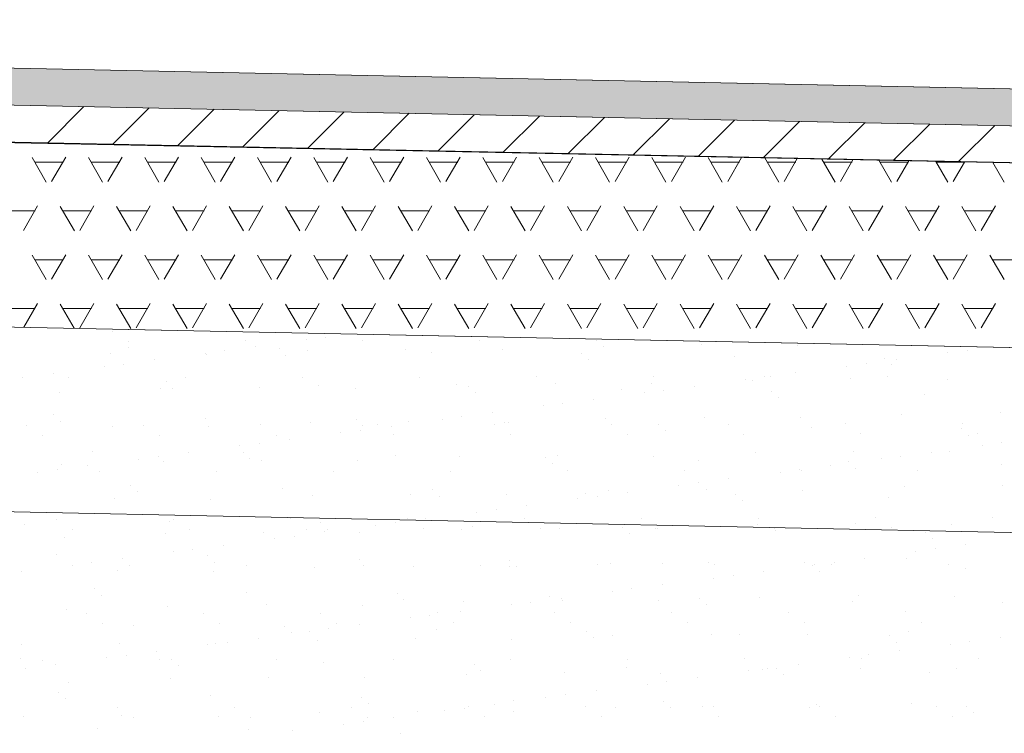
# Model space of a CAD drawing. Header units: metres. Extents: x 561538 to 562530, y 6580867 to 6581188.
# Tile 71 of 78: x 562510.513 to 562511.844, y 6580883.505 to 6580884.47. Entities that reach past the tile are written whole.
import ezdxf

# ---------------------------------------------------------------- set-up
doc = ezdxf.new("R2010")
doc.units = ezdxf.units.M
doc.layers.add('KLM_hatch-soidutee-asfalt-tyyp2', color=253, linetype='Continuous', lineweight=9)
doc.layers.add('KLM_lõige', color=7, linetype='Continuous', lineweight=9)

msp = doc.modelspace()

# ---------------------------------------------------------------- hatches: boundary and pattern name
at = {"layer": 'KLM_hatch-soidutee-asfalt-tyyp2'}
msp.add_hatch(color=253, dxfattribs=at).paths.add_polyline_path([(562507.3211, 6580884.4705), (562507.3211, 6580884.4205), (562513.4211, 6580884.2948), (562513.4211, 6580884.3448)])

# ---------------------------------------------------------------- linework, layer by layer
at = {"layer": 'KLM_hatch-soidutee-asfalt-tyyp2', "color": 253}
for p, q in [((562513.4211, 6580884.3448), (562507.3211, 6580884.4705)), ((562507.3211, 6580884.4205), (562513.4211, 6580884.2948)), ((562513.4201, 6580884.2948), (562507.3211, 6580884.4205)), ((562507.3211, 6580884.3705), (562513.4191, 6580884.2448)), ((562510.5506, 6580884.3039), (562510.5996, 6580884.3529)), ((562510.6386, 6580884.3021), (562510.6876, 6580884.3511)), ((562510.7265, 6580884.3003), (562510.7755, 6580884.3493)), ((562510.8145, 6580884.2985), (562510.8635, 6580884.3475)), ((562510.9025, 6580884.2967), (562510.9515, 6580884.3457)), ((562510.9905, 6580884.2948), (562511.0395, 6580884.3439)), ((562511.0785, 6580884.293), (562511.1275, 6580884.342)), ((562511.1665, 6580884.2912), (562511.2155, 6580884.3402)), ((562511.2545, 6580884.2894), (562511.3035, 6580884.3384)), ((562511.3425, 6580884.2876), (562511.3915, 6580884.3366)), ((562511.4305, 6580884.2858), (562511.4795, 6580884.3348)), ((562511.5184, 6580884.284), (562511.5674, 6580884.333)), ((562511.6064, 6580884.2822), (562511.6554, 6580884.3312)), ((562511.6944, 6580884.2803), (562511.7434, 6580884.3293)), ((562511.7824, 6580884.2785), (562511.8314, 6580884.3275))]:
    msp.add_line(p, q, dxfattribs=at)
at = {"layer": 'KLM_lõige'}
for p, q in [((562507.3211, 6580884.4705), (562513.4211, 6580884.3448)), ((562507.3201, 6580884.4205), (562513.4201, 6580884.2948)), ((562507.319, 6580884.3705), (562513.4191, 6580884.2448)), ((562507.5065, 6580884.1166), (562513.4139, 6580883.9949)), ((562513.4212, 6580883.9947), (562507.5065, 6580884.1166)), ((562510.6388, 6580884.0493), (562510.6388, 6580884.0493)), ((562510.9267, 6580884.0409), (562510.9267, 6580884.0409)), ((562510.6601, 6580884.0269), (562510.6601, 6580884.0269)), ((562510.6602, 6580884.0357), (562510.6602, 6580884.0357)), ((562510.8184, 6580884.036), (562510.8184, 6580884.036)), ((562510.8313, 6580884.0283), (562510.8313, 6580884.0283)), ((562510.9003, 6580884.0374), (562510.9003, 6580884.0374)), ((562510.9766, 6580884.0362), (562510.9766, 6580884.0362)), ((562511.1348, 6580884.0365), (562511.1348, 6580884.0365)), ((562511.293, 6580884.0368), (562511.293, 6580884.0368)), ((562511.3022, 6580884.029), (562511.3022, 6580884.029)), ((562511.4352, 6580884.0307), (562511.4352, 6580884.0307)), ((562511.5651, 6580884.03), (562511.5651, 6580884.03)), ((562510.6349, 6580884.0186), (562510.6349, 6580884.0186)), ((562510.7635, 6580884.0194), (562510.7635, 6580884.0194)), ((562510.7649, 6580884.018), (562510.7649, 6580884.018)), ((562510.79, 6580884.0229), (562510.79, 6580884.0229)), ((562510.8634, 6580884.0252), (562510.8634, 6580884.0252)), ((562510.8727, 6580884.0166), (562510.8727, 6580884.0166)), ((562510.9021, 6580884.023), (562510.9021, 6580884.023)), ((562511.0351, 6580884.0246), (562511.0351, 6580884.0246)), ((562511.0696, 6580884.0207), (562511.0696, 6580884.0207)), ((562511.165, 6580884.024), (562511.165, 6580884.024)), ((562511.2729, 6580884.019), (562511.2729, 6580884.019)), ((562511.4792, 6580884.0145), (562511.4792, 6580884.0145)), ((562511.6824, 6580884.0127), (562511.6824, 6580884.0127)), ((562511.7676, 6580884.02), (562511.7676, 6580884.02)), ((562511.794, 6580884.0235), (562511.794, 6580884.0235)), ((562510.6268, 6580884.0014), (562510.6268, 6580884.0014)), ((562510.6532, 6580884.0048), (562510.6532, 6580884.0048)), ((562510.6945, 6580884.0103), (562510.6945, 6580884.0103)), ((562511.2823, 6580884.0104), (562511.2823, 6580884.0104)), ((562511.6308, 6580884.002), (562511.6308, 6580884.002)), ((562511.6573, 6580884.0055), (562511.6573, 6580884.0055)), ((562511.6918, 6580884.0041), (562511.6918, 6580884.0041)), ((562511.6986, 6580884.0109), (562511.6986, 6580884.0109)), ((562510.5165, 6580883.9868), (562510.5165, 6580883.9868)), ((562510.5578, 6580883.9923), (562510.5578, 6580883.9923)), ((562510.5791, 6580883.9863), (562510.5791, 6580883.9863)), ((562510.7373, 6580883.9865), (562510.7373, 6580883.9865)), ((562510.8955, 6580883.9868), (562510.8955, 6580883.9868)), ((562511.0537, 6580883.9871), (562511.0537, 6580883.9871)), ((562511.2119, 6580883.9874), (562511.2119, 6580883.9874)), ((562511.3701, 6580883.9877), (562511.3701, 6580883.9877)), ((562511.5205, 6580883.9875), (562511.5205, 6580883.9875)), ((562511.5283, 6580883.988), (562511.5283, 6580883.988)), ((562511.5618, 6580883.9929), (562511.5618, 6580883.9929)), ((562511.6865, 6580883.9883), (562511.6865, 6580883.9883)), ((562510.7106, 6580883.9806), (562510.7106, 6580883.9806)), ((562510.8366, 6580883.9727), (562510.8366, 6580883.9727)), ((562510.9169, 6580883.9761), (562510.9169, 6580883.9761)), ((562511.1037, 6580883.977), (562511.1037, 6580883.977)), ((562511.1202, 6580883.9744), (562511.1202, 6580883.9744)), ((562511.2367, 6580883.9787), (562511.2367, 6580883.9787)), ((562511.3667, 6580883.9781), (562511.3667, 6580883.9781)), ((562511.4251, 6580883.9749), (562511.4251, 6580883.9749)), ((562511.4941, 6580883.984), (562511.4941, 6580883.984)), ((562511.5039, 6580883.983), (562511.5039, 6580883.983)), ((562511.6368, 6580883.9847), (562511.6368, 6580883.9847)), ((562511.7668, 6580883.9841), (562511.7668, 6580883.9841)), ((562510.5664, 6580883.9661), (562510.5664, 6580883.9661)), ((562510.7036, 6580883.971), (562510.7036, 6580883.971)), ((562510.72, 6580883.972), (562510.72, 6580883.972)), ((562510.9665, 6580883.9721), (562510.9665, 6580883.9721)), ((562511.1296, 6580883.9658), (562511.1296, 6580883.9658)), ((562511.3265, 6580883.9699), (562511.3265, 6580883.9699)), ((562511.3574, 6580883.966), (562511.3574, 6580883.966)), ((562511.3838, 6580883.9695), (562511.3838, 6580883.9695)), ((562511.5297, 6580883.9681), (562511.5297, 6580883.9681)), ((562511.5391, 6580883.9596), (562511.5391, 6580883.9596)), ((562511.736, 6580883.9636), (562511.736, 6580883.9636)), ((562511.2206, 6580883.948), (562511.2206, 6580883.948)), ((562511.247, 6580883.9515), (562511.247, 6580883.9515)), ((562511.2883, 6580883.9569), (562511.2883, 6580883.9569)), ((562510.5579, 6580883.936), (562510.5579, 6580883.936)), ((562511.1103, 6580883.9335), (562511.1103, 6580883.9335)), ((562511.1516, 6580883.9389), (562511.1516, 6580883.9389)), ((562511.4384, 6580883.9328), (562511.4384, 6580883.9328)), ((562511.7055, 6580883.9371), (562511.7055, 6580883.9371)), ((562511.8385, 6580883.9388), (562511.8385, 6580883.9388)), ((562510.5216, 6580883.9218), (562510.5216, 6580883.9218)), ((562510.5673, 6580883.9274), (562510.5673, 6580883.9274)), ((562510.6381, 6580883.9207), (562510.6381, 6580883.9207)), ((562510.6798, 6580883.9221), (562510.6798, 6580883.9221)), ((562510.7642, 6580883.9315), (562510.7642, 6580883.9315)), ((562510.7681, 6580883.9201), (562510.7681, 6580883.9201)), ((562510.838, 6580883.9224), (562510.838, 6580883.9224)), ((562510.9053, 6580883.9251), (562510.9053, 6580883.9251)), ((562510.9675, 6580883.9298), (562510.9675, 6580883.9298)), ((562510.9768, 6580883.9212), (562510.9768, 6580883.9212)), ((562510.9962, 6580883.9227), (562510.9962, 6580883.9227)), ((562511.0149, 6580883.9209), (562511.0149, 6580883.9209)), ((562511.0383, 6580883.9268), (562511.0383, 6580883.9268)), ((562511.0839, 6580883.93), (562511.0839, 6580883.93)), ((562511.1544, 6580883.923), (562511.1544, 6580883.923)), ((562511.1682, 6580883.9261), (562511.1682, 6580883.9261)), ((562511.1738, 6580883.9253), (562511.1738, 6580883.9253)), ((562511.3054, 6580883.9311), (562511.3054, 6580883.9311)), ((562511.3126, 6580883.9233), (562511.3126, 6580883.9233)), ((562511.377, 6580883.9236), (562511.377, 6580883.9236)), ((562511.4708, 6580883.9235), (562511.4708, 6580883.9235)), ((562511.5683, 6580883.9322), (562511.5683, 6580883.9322)), ((562511.5833, 6580883.9191), (562511.5833, 6580883.9191)), ((562511.629, 6580883.9238), (562511.629, 6580883.9238)), ((562511.7872, 6580883.9241), (562511.7872, 6580883.9241)), ((562510.543, 6580883.9082), (562510.543, 6580883.9082)), ((562510.7012, 6580883.9085), (562510.7012, 6580883.9085)), ((562510.8594, 6580883.9087), (562510.8594, 6580883.9087)), ((562510.9471, 6580883.912), (562510.9471, 6580883.912)), ((562510.9736, 6580883.9155), (562510.9736, 6580883.9155)), ((562511.0176, 6580883.909), (562511.0176, 6580883.909)), ((562511.1758, 6580883.9093), (562511.1758, 6580883.9093)), ((562511.334, 6580883.9096), (562511.334, 6580883.9096)), ((562511.3864, 6580883.915), (562511.3864, 6580883.915)), ((562511.4922, 6580883.9099), (562511.4922, 6580883.9099)), ((562511.6504, 6580883.9102), (562511.6504, 6580883.9102)), ((562511.7866, 6580883.9173), (562511.7866, 6580883.9173)), ((562511.7959, 6580883.9087), (562511.7959, 6580883.9087)), ((562511.8086, 6580883.9105), (562511.8086, 6580883.9105)), ((562510.8104, 6580883.894), (562510.8104, 6580883.894)), ((562510.8368, 6580883.8975), (562510.8368, 6580883.8975)), ((562510.8781, 6580883.9029), (562510.8781, 6580883.9029)), ((562511.8144, 6580883.8947), (562511.8144, 6580883.8947)), ((562511.8409, 6580883.8981), (562511.8409, 6580883.8981)), ((562510.6115, 6580883.8869), (562510.6115, 6580883.8869)), ((562510.7001, 6580883.8795), (562510.7001, 6580883.8795)), ((562510.7414, 6580883.8849), (562510.7414, 6580883.8849)), ((562510.8148, 6580883.8852), (562510.8148, 6580883.8852)), ((562511.021, 6580883.8807), (562511.021, 6580883.8807)), ((562511.1069, 6580883.8791), (562511.1069, 6580883.8791)), ((562511.2399, 6580883.8808), (562511.2399, 6580883.8808)), ((562511.3699, 6580883.8802), (562511.3699, 6580883.8802)), ((562511.5071, 6580883.8852), (562511.5071, 6580883.8852)), ((562511.64, 6580883.8868), (562511.64, 6580883.8868)), ((562511.7041, 6580883.8801), (562511.7041, 6580883.8801)), ((562511.7454, 6580883.8856), (562511.7454, 6580883.8856)), ((562511.77, 6580883.8862), (562511.77, 6580883.8862)), ((562507.4895, 6580883.8669), (562513.4088, 6580883.7449)), ((562510.5696, 6580883.8682), (562510.5696, 6580883.8682)), ((562510.6046, 6580883.8669), (562510.6046, 6580883.8669)), ((562510.6736, 6580883.876), (562510.6736, 6580883.876)), ((562510.7068, 6580883.8731), (562510.7068, 6580883.8731)), ((562510.8241, 6580883.8766), (562510.8241, 6580883.8766)), ((562510.8398, 6580883.8748), (562510.8398, 6580883.8748)), ((562510.9697, 6580883.8742), (562510.9697, 6580883.8742)), ((562511.2243, 6580883.879), (562511.2243, 6580883.879)), ((562511.2337, 6580883.8704), (562511.2337, 6580883.8704)), ((562511.4306, 6580883.8745), (562511.4306, 6580883.8745)), ((562511.6087, 6580883.8676), (562511.6087, 6580883.8676)), ((562511.6339, 6580883.8727), (562511.6339, 6580883.8727)), ((562511.6777, 6580883.8767), (562511.6777, 6580883.8767)), ((562511.8401, 6580883.8682), (562511.8401, 6580883.8682)), ((562510.5369, 6580883.858), (562510.5369, 6580883.858)), ((562510.5633, 6580883.8615), (562510.5633, 6580883.8615)), ((562510.6201, 6580883.859), (562510.6201, 6580883.859)), ((562510.7783, 6580883.8593), (562510.7783, 6580883.8593)), ((562510.9365, 6580883.8596), (562510.9365, 6580883.8596)), ((562511.0947, 6580883.8599), (562511.0947, 6580883.8599)), ((562511.2529, 6580883.8602), (562511.2529, 6580883.8602)), ((562511.4111, 6580883.8605), (562511.4111, 6580883.8605)), ((562511.5409, 6580883.8587), (562511.5409, 6580883.8587)), ((562511.5674, 6580883.8621), (562511.5674, 6580883.8621)), ((562511.5693, 6580883.8608), (562511.5693, 6580883.8608)), ((562511.6432, 6580883.8641), (562511.6432, 6580883.8641)), ((562511.7275, 6580883.8611), (562511.7275, 6580883.8611)), ((562510.6621, 6580883.8406), (562510.6621, 6580883.8406)), ((562511.4042, 6580883.8407), (562511.4042, 6580883.8407)), ((562511.4306, 6580883.8441), (562511.4306, 6580883.8441)), ((562511.4719, 6580883.8496), (562511.4719, 6580883.8496)), ((562511.7087, 6580883.8392), (562511.7087, 6580883.8392)), ((562511.8417, 6580883.8409), (562511.8417, 6580883.8409)), ((562510.6714, 6580883.832), (562510.6714, 6580883.832)), ((562510.8683, 6580883.8361), (562510.8683, 6580883.8361)), ((562510.9085, 6580883.8272), (562510.9085, 6580883.8272)), ((562511.0415, 6580883.8289), (562511.0415, 6580883.8289)), ((562511.0716, 6580883.8344), (562511.0716, 6580883.8344)), ((562511.081, 6580883.8258), (562511.081, 6580883.8258)), ((562511.1714, 6580883.8283), (562511.1714, 6580883.8283)), ((562511.2779, 6580883.8299), (562511.2779, 6580883.8299)), ((562511.2939, 6580883.8261), (562511.2939, 6580883.8261)), ((562511.3086, 6580883.8332), (562511.3086, 6580883.8332)), ((562511.3352, 6580883.8316), (562511.3352, 6580883.8316)), ((562511.4416, 6580883.8349), (562511.4416, 6580883.8349)), ((562511.4811, 6580883.8281), (562511.4811, 6580883.8281)), ((562511.5715, 6580883.8343), (562511.5715, 6580883.8343)), ((562510.6413, 6580883.8229), (562510.6413, 6580883.8229)), ((562510.7713, 6580883.8222), (562510.7713, 6580883.8222)), ((562511.1984, 6580883.8136), (562511.1984, 6580883.8136)), ((562511.2674, 6580883.8227), (562511.2674, 6580883.8227)), ((562511.4905, 6580883.8196), (562511.4905, 6580883.8196)), ((562511.6874, 6580883.8236), (562511.6874, 6580883.8236)), ((562511.1307, 6580883.8046), (562511.1307, 6580883.8046)), ((562511.1571, 6580883.8081), (562511.1571, 6580883.8081)), ((562510.5187, 6580883.7875), (562510.5187, 6580883.7875)), ((562510.5626, 6580883.7946), (562510.5626, 6580883.7946)), ((562510.7156, 6580883.7915), (562510.7156, 6580883.7915)), ((562510.7208, 6580883.7949), (562510.7208, 6580883.7949)), ((562510.879, 6580883.7952), (562510.879, 6580883.7952)), ((562510.9189, 6580883.7898), (562510.9189, 6580883.7898)), ((562510.994, 6580883.7866), (562510.994, 6580883.7866)), ((562511.0204, 6580883.7901), (562511.0204, 6580883.7901)), ((562511.0372, 6580883.7955), (562511.0372, 6580883.7955)), ((562511.0617, 6580883.7956), (562511.0617, 6580883.7956)), ((562511.1954, 6580883.7958), (562511.1954, 6580883.7958)), ((562511.3536, 6580883.796), (562511.3536, 6580883.796)), ((562511.5103, 6580883.7873), (562511.5103, 6580883.7873)), ((562511.5118, 6580883.7963), (562511.5118, 6580883.7963)), ((562511.6432, 6580883.789), (562511.6432, 6580883.789)), ((562511.67, 6580883.7966), (562511.67, 6580883.7966)), ((562511.7732, 6580883.7883), (562511.7732, 6580883.7883)), ((562511.8282, 6580883.7969), (562511.8282, 6580883.7969)), ((562510.584, 6580883.781), (562510.584, 6580883.781)), ((562510.71, 6580883.7752), (562510.71, 6580883.7752)), ((562510.7422, 6580883.7813), (562510.7422, 6580883.7813)), ((562510.843, 6580883.7769), (562510.843, 6580883.7769)), ((562510.9004, 6580883.7815), (562510.9004, 6580883.7815)), ((562510.925, 6580883.7776), (562510.925, 6580883.7776)), ((562510.9283, 6580883.7812), (562510.9283, 6580883.7812)), ((562510.9729, 6580883.7763), (562510.9729, 6580883.7763)), ((562511.0586, 6580883.7818), (562511.0586, 6580883.7818)), ((562511.1101, 6580883.7813), (562511.1101, 6580883.7813)), ((562511.1252, 6580883.7853), (562511.1252, 6580883.7853)), ((562511.2168, 6580883.7821), (562511.2168, 6580883.7821)), ((562511.2431, 6580883.7829), (562511.2431, 6580883.7829)), ((562511.3284, 6580883.7836), (562511.3284, 6580883.7836)), ((562511.3378, 6580883.775), (562511.3378, 6580883.775)), ((562511.3731, 6580883.7823), (562511.3731, 6580883.7823)), ((562511.375, 6580883.7824), (562511.375, 6580883.7824)), ((562511.5332, 6580883.7827), (562511.5332, 6580883.7827)), ((562511.5347, 6580883.7791), (562511.5347, 6580883.7791)), ((562511.6914, 6580883.783), (562511.6914, 6580883.783)), ((562511.738, 6580883.7773), (562511.738, 6580883.7773)), ((562510.5728, 6580883.7703), (562510.5728, 6580883.7703)), ((562510.7882, 6580883.7596), (562510.7882, 6580883.7596)), ((562510.8572, 6580883.7686), (562510.8572, 6580883.7686)), ((562510.8837, 6580883.7721), (562510.8837, 6580883.7721)), ((562511.7473, 6580883.7687), (562511.7473, 6580883.7687)), ((562511.7923, 6580883.7602), (562511.7923, 6580883.7602)), ((562510.5629, 6580883.747), (562510.5629, 6580883.747)), ((562510.7205, 6580883.7506), (562510.7205, 6580883.7506)), ((562510.7469, 6580883.7541), (562510.7469, 6580883.7541)), ((562511.7245, 6580883.7513), (562511.7245, 6580883.7513)), ((562511.751, 6580883.7548), (562511.751, 6580883.7548)), ((562510.5837, 6580883.7326), (562510.5837, 6580883.7326)), ((562510.6102, 6580883.7361), (562510.6102, 6580883.7361)), ((562510.6515, 6580883.7416), (562510.6515, 6580883.7416)), ((562510.7662, 6580883.7452), (562510.7662, 6580883.7452)), ((562510.7755, 6580883.7366), (562510.7755, 6580883.7366)), ((562510.9725, 6580883.7407), (562510.9725, 6580883.7407)), ((562511.1358, 6580883.7327), (562511.1358, 6580883.7327)), ((562511.1757, 6580883.739), (562511.1757, 6580883.739)), ((562511.294, 6580883.733), (562511.294, 6580883.733)), ((562511.3118, 6580883.7353), (562511.3118, 6580883.7353)), ((562511.382, 6580883.7345), (562511.382, 6580883.7345)), ((562511.4448, 6580883.737), (562511.4448, 6580883.737)), ((562511.4522, 6580883.7333), (562511.4522, 6580883.7333)), ((562511.5747, 6580883.7364), (562511.5747, 6580883.7364)), ((562511.5853, 6580883.7327), (562511.5853, 6580883.7327)), ((562511.5878, 6580883.7333), (562511.5878, 6580883.7333)), ((562511.6103, 6580883.7336), (562511.6103, 6580883.7336)), ((562511.6142, 6580883.7368), (562511.6142, 6580883.7368)), ((562511.6555, 6580883.7422), (562511.6555, 6580883.7422)), ((562511.7119, 6580883.7413), (562511.7119, 6580883.7413)), ((562511.7685, 6580883.7338), (562511.7685, 6580883.7338)), ((562510.5147, 6580883.7236), (562510.5147, 6580883.7236)), ((562510.6445, 6580883.725), (562510.6445, 6580883.725)), ((562510.6612, 6580883.7318), (562510.6612, 6580883.7318)), ((562510.7745, 6580883.7244), (562510.7745, 6580883.7244)), ((562510.8194, 6580883.7321), (562510.8194, 6580883.7321)), ((562510.9117, 6580883.7293), (562510.9117, 6580883.7293)), ((562510.9776, 6580883.7324), (562510.9776, 6580883.7324)), ((562511.0447, 6580883.731), (562511.0447, 6580883.731)), ((562511.1746, 6580883.7304), (562511.1746, 6580883.7304)), ((562511.1851, 6580883.7304), (562511.1851, 6580883.7304)), ((562511.5188, 6580883.7242), (562511.5188, 6580883.7242)), ((562511.5946, 6580883.7242), (562511.5946, 6580883.7242)), ((562511.7915, 6580883.7282), (562511.7915, 6580883.7282)), ((562511.382, 6580883.7062), (562511.382, 6580883.7062)), ((562511.451, 6580883.7153), (562511.451, 6580883.7153)), ((562511.4775, 6580883.7188), (562511.4775, 6580883.7188)), ((562510.6135, 6580883.7006), (562510.6135, 6580883.7006)), ((562510.8197, 6580883.6961), (562510.8197, 6580883.6961)), ((562511.023, 6580883.6944), (562511.023, 6580883.6944)), ((562511.3143, 6580883.6973), (562511.3143, 6580883.6973)), ((562511.3407, 6580883.7008), (562511.3407, 6580883.7008)), ((562510.6228, 6580883.692), (562510.6228, 6580883.692)), ((562511.0324, 6580883.6858), (562511.0324, 6580883.6858)), ((562511.1133, 6580883.6834), (562511.1133, 6580883.6834)), ((562511.1775, 6580883.6793), (562511.1775, 6580883.6793)), ((562511.204, 6580883.6828), (562511.204, 6580883.6828)), ((562511.2293, 6580883.6899), (562511.2293, 6580883.6899)), ((562511.2453, 6580883.6882), (562511.2453, 6580883.6882)), ((562511.2463, 6580883.6851), (562511.2463, 6580883.6851)), ((562511.3763, 6580883.6844), (562511.3763, 6580883.6844)), ((562511.4326, 6580883.6881), (562511.4326, 6580883.6881)), ((562511.4419, 6580883.6796), (562511.4419, 6580883.6796)), ((562511.5135, 6580883.6894), (562511.5135, 6580883.6894)), ((562511.6388, 6580883.6837), (562511.6388, 6580883.6837)), ((562511.6464, 6580883.6911), (562511.6464, 6580883.6911)), ((562511.7764, 6580883.6905), (562511.7764, 6580883.6905)), ((562511.8421, 6580883.6819), (562511.8421, 6580883.6819)), ((562510.576, 6580883.6724), (562510.576, 6580883.6724)), ((562510.6036, 6580883.6674), (562510.6036, 6580883.6674)), ((562510.7132, 6580883.6774), (562510.7132, 6580883.6774)), ((562510.7618, 6580883.6677), (562510.7618, 6580883.6677)), ((562510.8462, 6580883.679), (562510.8462, 6580883.679)), ((562510.92, 6580883.668), (562510.92, 6580883.668)), ((562510.9761, 6580883.6784), (562510.9761, 6580883.6784)), ((562511.0782, 6580883.6683), (562511.0782, 6580883.6683)), ((562511.1085, 6580883.6702), (562511.1085, 6580883.6702)), ((562511.2364, 6580883.6686), (562511.2364, 6580883.6686)), ((562511.3946, 6580883.6688), (562511.3946, 6580883.6688)), ((562511.5528, 6580883.6691), (562511.5528, 6580883.6691)), ((562511.711, 6580883.6694), (562511.711, 6580883.6694)), ((562510.6251, 6580883.6538), (562510.6251, 6580883.6538)), ((562510.7833, 6580883.654), (562510.7833, 6580883.654)), ((562510.9415, 6580883.6543), (562510.9415, 6580883.6543)), ((562511.0408, 6580883.6613), (562511.0408, 6580883.6613)), ((562511.0672, 6580883.6648), (562511.0672, 6580883.6648)), ((562511.0997, 6580883.6546), (562511.0997, 6580883.6546)), ((562511.2579, 6580883.6549), (562511.2579, 6580883.6549)), ((562511.4161, 6580883.6552), (562511.4161, 6580883.6552)), ((562511.5743, 6580883.6555), (562511.5743, 6580883.6555)), ((562511.7325, 6580883.6558), (562511.7325, 6580883.6558)), ((562510.667, 6580883.6515), (562510.667, 6580883.6515)), ((562510.8703, 6580883.6498), (562510.8703, 6580883.6498)), ((562510.8797, 6580883.6412), (562510.8797, 6580883.6412)), ((562510.9041, 6580883.6433), (562510.9041, 6580883.6433)), ((562510.9305, 6580883.6468), (562510.9305, 6580883.6468)), ((562510.9718, 6580883.6522), (562510.9718, 6580883.6522)), ((562511.0766, 6580883.6453), (562511.0766, 6580883.6453)), ((562511.2798, 6580883.6436), (562511.2798, 6580883.6436)), ((562511.7151, 6580883.6435), (562511.7151, 6580883.6435)), ((562510.6477, 6580883.6271), (562510.6477, 6580883.6271)), ((562510.7777, 6580883.6265), (562510.7777, 6580883.6265)), ((562510.7938, 6580883.6288), (562510.7938, 6580883.6288)), ((562510.8351, 6580883.6342), (562510.8351, 6580883.6342)), ((562510.9149, 6580883.6314), (562510.9149, 6580883.6314)), ((562511.0479, 6580883.6331), (562511.0479, 6580883.6331)), ((562511.1778, 6580883.6325), (562511.1778, 6580883.6325)), ((562511.2892, 6580883.635), (562511.2892, 6580883.635)), ((562511.315, 6580883.6374), (562511.315, 6580883.6374)), ((562511.448, 6580883.6391), (562511.448, 6580883.6391)), ((562511.4861, 6580883.6391), (562511.4861, 6580883.6391)), ((562511.5779, 6580883.6385), (562511.5779, 6580883.6385)), ((562511.6894, 6580883.6373), (562511.6894, 6580883.6373)), ((562511.6988, 6580883.6287), (562511.6988, 6580883.6287)), ((562511.7978, 6580883.6294), (562511.7978, 6580883.6294)), ((562511.8391, 6580883.6349), (562511.8391, 6580883.6349)), ((562510.5147, 6580883.6254), (562510.5147, 6580883.6254)), ((562510.6983, 6580883.6162), (562510.6983, 6580883.6162)), ((562510.7673, 6580883.6253), (562510.7673, 6580883.6253)), ((562511.7023, 6580883.6168), (562511.7023, 6580883.6168)), ((562511.7713, 6580883.6259), (562511.7713, 6580883.6259)), ((562510.5143, 6580883.607), (562510.5143, 6580883.607)), ((562510.544, 6580883.6043), (562510.544, 6580883.6043)), ((562510.6306, 6580883.6073), (562510.6306, 6580883.6073)), ((562510.657, 6580883.6108), (562510.657, 6580883.6108)), ((562510.7022, 6580883.6046), (562510.7022, 6580883.6046)), ((562510.7176, 6580883.6052), (562510.7176, 6580883.6052)), ((562510.8604, 6580883.6049), (562510.8604, 6580883.6049)), ((562510.9239, 6580883.6007), (562510.9239, 6580883.6007)), ((562511.0186, 6580883.6052), (562511.0186, 6580883.6052)), ((562511.1768, 6580883.6055), (562511.1768, 6580883.6055)), ((562511.335, 6580883.6058), (562511.335, 6580883.6058)), ((562511.4932, 6580883.6061), (562511.4932, 6580883.6061)), ((562511.6346, 6580883.6079), (562511.6346, 6580883.6079)), ((562511.6514, 6580883.6063), (562511.6514, 6580883.6063)), ((562511.661, 6580883.6114), (562511.661, 6580883.6114)), ((562511.8096, 6580883.6066), (562511.8096, 6580883.6066)), ((562510.5203, 6580883.5928), (562510.5203, 6580883.5928)), ((562510.5616, 6580883.5982), (562510.5616, 6580883.5982)), ((562510.727, 6580883.5966), (562510.727, 6580883.5966)), ((562511.1271, 6580883.599), (562511.1271, 6580883.599)), ((562511.1365, 6580883.5904), (562511.1365, 6580883.5904)), ((562511.2495, 6580883.5872), (562511.2495, 6580883.5872)), ((562511.3334, 6580883.5945), (562511.3334, 6580883.5945)), ((562511.3795, 6580883.5866), (562511.3795, 6580883.5866)), ((562511.4979, 6580883.5899), (562511.4979, 6580883.5899)), ((562511.5167, 6580883.5915), (562511.5167, 6580883.5915)), ((562511.5243, 6580883.5934), (562511.5243, 6580883.5934)), ((562511.5367, 6580883.5927), (562511.5367, 6580883.5927)), ((562511.5656, 6580883.5988), (562511.5656, 6580883.5988)), ((562511.6496, 6580883.5932), (562511.6496, 6580883.5932)), ((562511.7429, 6580883.5882), (562511.7429, 6580883.5882)), ((562511.7796, 6580883.5926), (562511.7796, 6580883.5926)), ((562510.5792, 6580883.5745), (562510.5792, 6580883.5745)), ((562510.7164, 6580883.5795), (562510.7164, 6580883.5795)), ((562510.8494, 6580883.5812), (562510.8494, 6580883.5812)), ((562510.9793, 6580883.5805), (562510.9793, 6580883.5805)), ((562511.1165, 6580883.5855), (562511.1165, 6580883.5855)), ((562511.3876, 6580883.5754), (562511.3876, 6580883.5754)), ((562511.4289, 6580883.5808), (562511.4289, 6580883.5808)), ((562511.546, 6580883.5842), (562511.546, 6580883.5842)), ((562510.5649, 6580883.5606), (562510.5649, 6580883.5606)), ((562511.2921, 6580883.5628), (562511.2921, 6580883.5628)), ((562511.3611, 6580883.5719), (562511.3611, 6580883.5719)), ((562510.5742, 6580883.552), (562510.5742, 6580883.552)), ((562510.7711, 6580883.5561), (562510.7711, 6580883.5561)), ((562510.9744, 6580883.5544), (562510.9744, 6580883.5544)), ((562511.1807, 6580883.5499), (562511.1807, 6580883.5499)), ((562511.2244, 6580883.5539), (562511.2244, 6580883.5539)), ((562511.2508, 6580883.5574), (562511.2508, 6580883.5574)), ((562511.384, 6580883.5482), (562511.384, 6580883.5482)), ((562510.6447, 6580883.5402), (562510.6447, 6580883.5402)), ((562510.8029, 6580883.5405), (562510.8029, 6580883.5405)), ((562510.9181, 6580883.5335), (562510.9181, 6580883.5335)), ((562510.9611, 6580883.5408), (562510.9611, 6580883.5408)), ((562510.9838, 6580883.5458), (562510.9838, 6580883.5458)), ((562511.0511, 6580883.5352), (562511.0511, 6580883.5352)), ((562511.0876, 6580883.5359), (562511.0876, 6580883.5359)), ((562511.1141, 6580883.5394), (562511.1141, 6580883.5394)), ((562511.1193, 6580883.5411), (562511.1193, 6580883.5411)), ((562511.1554, 6580883.5448), (562511.1554, 6580883.5448)), ((562511.181, 6580883.5346), (562511.181, 6580883.5346)), ((562511.2775, 6580883.5413), (562511.2775, 6580883.5413)), ((562511.3182, 6580883.5396), (562511.3182, 6580883.5396)), ((562511.3933, 6580883.5396), (562511.3933, 6580883.5396)), ((562511.4357, 6580883.5416), (562511.4357, 6580883.5416)), ((562511.4512, 6580883.5412), (562511.4512, 6580883.5412)), ((562511.5811, 6580883.5406), (562511.5811, 6580883.5406)), ((562511.5902, 6580883.5437), (562511.5902, 6580883.5437)), ((562511.5939, 6580883.5419), (562511.5939, 6580883.5419)), ((562511.7183, 6580883.5456), (562511.7183, 6580883.5456)), ((562511.7521, 6580883.5422), (562511.7521, 6580883.5422)), ((562511.7935, 6580883.5419), (562511.7935, 6580883.5419)), ((562511.8029, 6580883.5333), (562511.8029, 6580883.5333)), ((562510.5179, 6580883.5275), (562510.5179, 6580883.5275)), ((562510.6509, 6580883.5292), (562510.6509, 6580883.5292)), ((562510.6661, 6580883.5265), (562510.6661, 6580883.5265)), ((562510.7809, 6580883.5286), (562510.7809, 6580883.5286)), ((562510.8243, 6580883.5268), (562510.8243, 6580883.5268)), ((562510.9773, 6580883.5214), (562510.9773, 6580883.5214)), ((562510.9825, 6580883.5271), (562510.9825, 6580883.5271)), ((562511.0186, 6580883.5268), (562511.0186, 6580883.5268)), ((562511.1407, 6580883.5274), (562511.1407, 6580883.5274)), ((562511.2989, 6580883.5277), (562511.2989, 6580883.5277)), ((562511.4571, 6580883.528), (562511.4571, 6580883.528)), ((562511.6153, 6580883.5283), (562511.6153, 6580883.5283)), ((562511.7735, 6580883.5286), (562511.7735, 6580883.5286)), ((562510.6184, 6580883.5115), (562510.6184, 6580883.5115)), ((562510.8217, 6580883.5098), (562510.8217, 6580883.5098)), ((562510.8819, 6580883.5088), (562510.8819, 6580883.5088)), ((562510.9509, 6580883.5179), (562510.9509, 6580883.5179)), ((562511.028, 6580883.5053), (562511.028, 6580883.5053))]:
    msp.add_line(p, q, dxfattribs=at)
at = {"layer": 'KLM_lõige', "color": 7}
for p, q in [((562513.4191, 6580884.2448), (562507.3211, 6580884.3689)), ((562510.5485, 6580884.2509), (562510.5294, 6580884.2839)), ((562510.5558, 6580884.2515), (562510.5749, 6580884.2845)), ((562510.6247, 6580884.2509), (562510.6056, 6580884.2839)), ((562510.632, 6580884.2515), (562510.6511, 6580884.2845)), ((562510.7009, 6580884.2509), (562510.6818, 6580884.2839)), ((562510.7082, 6580884.2515), (562510.7273, 6580884.2845)), ((562510.7771, 6580884.2509), (562510.758, 6580884.2839)), ((562510.7844, 6580884.2515), (562510.8035, 6580884.2845)), ((562510.8533, 6580884.2509), (562510.8342, 6580884.2839)), ((562510.8606, 6580884.2515), (562510.8797, 6580884.2845)), ((562510.9295, 6580884.2509), (562510.9104, 6580884.2839)), ((562510.9368, 6580884.2515), (562510.9559, 6580884.2845)), ((562511.0057, 6580884.2509), (562510.9866, 6580884.2839)), ((562511.013, 6580884.2515), (562511.0321, 6580884.2845)), ((562511.0819, 6580884.2509), (562511.0628, 6580884.2839)), ((562511.0892, 6580884.2515), (562511.1083, 6580884.2845)), ((562511.1581, 6580884.2509), (562511.139, 6580884.2839)), ((562511.1654, 6580884.2515), (562511.1845, 6580884.2845)), ((562511.2343, 6580884.2509), (562511.2152, 6580884.2839)), ((562511.2416, 6580884.2515), (562511.2607, 6580884.2845)), ((562511.3105, 6580884.2509), (562511.2914, 6580884.2839)), ((562511.3178, 6580884.2515), (562511.3369, 6580884.2845)), ((562511.3867, 6580884.2509), (562511.3676, 6580884.2839)), ((562511.394, 6580884.2515), (562511.4131, 6580884.2845)), ((562511.4629, 6580884.2509), (562511.4438, 6580884.2839)), ((562511.4702, 6580884.2515), (562511.489, 6580884.2841)), ((562511.5391, 6580884.2509), (562511.5203, 6580884.2835)), ((562511.5464, 6580884.2515), (562511.5643, 6580884.2826)), ((562511.6153, 6580884.2509), (562511.5974, 6580884.2819)), ((562511.6226, 6580884.2515), (562511.6396, 6580884.281)), ((562511.6915, 6580884.2509), (562511.6745, 6580884.2803)), ((562511.6988, 6580884.2515), (562511.7149, 6580884.2795)), ((562511.7677, 6580884.2509), (562511.7516, 6580884.2787)), ((562510.5336, 6580884.2778), (562510.5717, 6580884.2778)), ((562510.6098, 6580884.2778), (562510.6479, 6580884.2778)), ((562510.686, 6580884.2778), (562510.7241, 6580884.2778)), ((562510.7622, 6580884.2778), (562510.8003, 6580884.2778)), ((562510.8384, 6580884.2778), (562510.8765, 6580884.2778)), ((562510.9146, 6580884.2778), (562510.9527, 6580884.2778)), ((562510.9908, 6580884.2778), (562511.0289, 6580884.2778)), ((562511.067, 6580884.2778), (562511.1051, 6580884.2778)), ((562511.1432, 6580884.2778), (562511.1813, 6580884.2778)), ((562511.2194, 6580884.2778), (562511.2575, 6580884.2778)), ((562511.2956, 6580884.2778), (562511.3337, 6580884.2778)), ((562511.3718, 6580884.2778), (562511.4099, 6580884.2778)), ((562511.448, 6580884.2778), (562511.4861, 6580884.2778)), ((562511.5242, 6580884.2778), (562511.5623, 6580884.2778)), ((562511.6004, 6580884.2778), (562511.6385, 6580884.2778)), ((562511.6766, 6580884.2778), (562511.7147, 6580884.2778)), ((562511.7528, 6580884.2778), (562511.7909, 6580884.2778)), ((562511.775, 6580884.2515), (562511.7903, 6580884.278)), ((562511.8439, 6580884.2509), (562511.8287, 6580884.2772)), ((562510.5177, 6580884.1855), (562510.5368, 6580884.2185)), ((562510.5866, 6580884.1849), (562510.5675, 6580884.2179)), ((562510.5939, 6580884.1855), (562510.613, 6580884.2185)), ((562510.6628, 6580884.1849), (562510.6437, 6580884.2179)), ((562510.6701, 6580884.1855), (562510.6892, 6580884.2185)), ((562510.739, 6580884.1849), (562510.7199, 6580884.2179)), ((562510.7463, 6580884.1855), (562510.7654, 6580884.2185)), ((562510.8152, 6580884.1849), (562510.7961, 6580884.2179)), ((562510.8225, 6580884.1855), (562510.8416, 6580884.2185)), ((562510.8914, 6580884.1849), (562510.8723, 6580884.2179)), ((562510.8987, 6580884.1855), (562510.9178, 6580884.2185)), ((562510.9676, 6580884.1849), (562510.9485, 6580884.2179)), ((562510.9749, 6580884.1855), (562510.994, 6580884.2185)), ((562511.0438, 6580884.1849), (562511.0247, 6580884.2179)), ((562511.0511, 6580884.1855), (562511.0702, 6580884.2185)), ((562511.12, 6580884.1849), (562511.1009, 6580884.2179)), ((562511.1273, 6580884.1855), (562511.1464, 6580884.2185)), ((562511.1962, 6580884.1849), (562511.1771, 6580884.2179)), ((562511.2035, 6580884.1855), (562511.2226, 6580884.2185)), ((562511.2724, 6580884.1849), (562511.2533, 6580884.2179)), ((562511.2797, 6580884.1855), (562511.2988, 6580884.2185)), ((562511.3486, 6580884.1849), (562511.3295, 6580884.2179)), ((562511.3559, 6580884.1855), (562511.375, 6580884.2185)), ((562511.4248, 6580884.1849), (562511.4057, 6580884.2179)), ((562511.4321, 6580884.1855), (562511.4512, 6580884.2185)), ((562511.501, 6580884.1849), (562511.4819, 6580884.2179)), ((562511.5083, 6580884.1855), (562511.5274, 6580884.2185)), ((562511.5772, 6580884.1849), (562511.5581, 6580884.2179)), ((562511.5845, 6580884.1855), (562511.6036, 6580884.2185)), ((562511.6534, 6580884.1849), (562511.6343, 6580884.2179)), ((562511.6607, 6580884.1855), (562511.6798, 6580884.2185)), ((562511.7296, 6580884.1849), (562511.7105, 6580884.2179)), ((562511.7369, 6580884.1855), (562511.756, 6580884.2185)), ((562511.8058, 6580884.1849), (562511.7867, 6580884.2179)), ((562511.8131, 6580884.1855), (562511.8322, 6580884.2185)), ((562510.4955, 6580884.2119), (562510.5336, 6580884.2119)), ((562510.5717, 6580884.2119), (562510.6098, 6580884.2119)), ((562510.6479, 6580884.2119), (562510.686, 6580884.2119)), ((562510.7241, 6580884.2119), (562510.7622, 6580884.2119)), ((562510.8003, 6580884.2119), (562510.8384, 6580884.2119)), ((562510.8765, 6580884.2119), (562510.9146, 6580884.2119)), ((562510.9527, 6580884.2119), (562510.9908, 6580884.2119)), ((562511.0289, 6580884.2119), (562511.067, 6580884.2119)), ((562511.1051, 6580884.2119), (562511.1432, 6580884.2119)), ((562511.1813, 6580884.2119), (562511.2194, 6580884.2119)), ((562511.2575, 6580884.2119), (562511.2956, 6580884.2119)), ((562511.3337, 6580884.2119), (562511.3718, 6580884.2119)), ((562511.4099, 6580884.2119), (562511.448, 6580884.2119)), ((562511.4861, 6580884.2119), (562511.5242, 6580884.2119)), ((562511.5623, 6580884.2119), (562511.6004, 6580884.2119)), ((562511.6385, 6580884.2119), (562511.6766, 6580884.2119)), ((562511.7147, 6580884.2119), (562511.7528, 6580884.2119)), ((562511.7909, 6580884.2119), (562511.829, 6580884.2119)), ((562510.5485, 6580884.1189), (562510.5294, 6580884.1519)), ((562510.5336, 6580884.1459), (562510.5717, 6580884.1459)), ((562510.5558, 6580884.1195), (562510.5749, 6580884.1525)), ((562510.6247, 6580884.1189), (562510.6056, 6580884.1519)), ((562510.6098, 6580884.1459), (562510.6479, 6580884.1459)), ((562510.632, 6580884.1195), (562510.6511, 6580884.1525)), ((562510.7009, 6580884.1189), (562510.6818, 6580884.1519)), ((562510.686, 6580884.1459), (562510.7241, 6580884.1459)), ((562510.7082, 6580884.1195), (562510.7273, 6580884.1525)), ((562510.7771, 6580884.1189), (562510.758, 6580884.1519)), ((562510.7622, 6580884.1459), (562510.8003, 6580884.1459)), ((562510.7844, 6580884.1195), (562510.8035, 6580884.1525)), ((562510.8533, 6580884.1189), (562510.8342, 6580884.1519)), ((562510.8384, 6580884.1459), (562510.8765, 6580884.1459)), ((562510.8606, 6580884.1195), (562510.8797, 6580884.1525)), ((562510.9295, 6580884.1189), (562510.9104, 6580884.1519)), ((562510.9146, 6580884.1459), (562510.9527, 6580884.1459)), ((562510.9368, 6580884.1195), (562510.9559, 6580884.1525)), ((562511.0057, 6580884.1189), (562510.9866, 6580884.1519)), ((562510.9908, 6580884.1459), (562511.0289, 6580884.1459)), ((562511.013, 6580884.1195), (562511.0321, 6580884.1525)), ((562511.0819, 6580884.1189), (562511.0628, 6580884.1519)), ((562511.067, 6580884.1459), (562511.1051, 6580884.1459)), ((562511.0892, 6580884.1195), (562511.1083, 6580884.1525)), ((562511.1581, 6580884.1189), (562511.139, 6580884.1519)), ((562511.1432, 6580884.1459), (562511.1813, 6580884.1459)), ((562511.1654, 6580884.1195), (562511.1845, 6580884.1525)), ((562511.2343, 6580884.1189), (562511.2152, 6580884.1519)), ((562511.2194, 6580884.1459), (562511.2575, 6580884.1459)), ((562511.2416, 6580884.1195), (562511.2607, 6580884.1525)), ((562511.3105, 6580884.1189), (562511.2914, 6580884.1519)), ((562511.2956, 6580884.1459), (562511.3337, 6580884.1459)), ((562511.3178, 6580884.1195), (562511.3369, 6580884.1525)), ((562511.3867, 6580884.1189), (562511.3676, 6580884.1519)), ((562511.3718, 6580884.1459), (562511.4099, 6580884.1459)), ((562511.394, 6580884.1195), (562511.4131, 6580884.1525)), ((562511.4629, 6580884.1189), (562511.4438, 6580884.1519)), ((562511.448, 6580884.1459), (562511.4861, 6580884.1459)), ((562511.4702, 6580884.1195), (562511.4893, 6580884.1525)), ((562511.5391, 6580884.1189), (562511.52, 6580884.1519)), ((562511.5242, 6580884.1459), (562511.5623, 6580884.1459)), ((562511.5464, 6580884.1195), (562511.5655, 6580884.1525)), ((562511.6153, 6580884.1189), (562511.5962, 6580884.1519)), ((562511.6004, 6580884.1459), (562511.6385, 6580884.1459)), ((562511.6226, 6580884.1195), (562511.6417, 6580884.1525)), ((562511.6915, 6580884.1189), (562511.6724, 6580884.1519)), ((562511.6766, 6580884.1459), (562511.7147, 6580884.1459)), ((562511.6988, 6580884.1195), (562511.7179, 6580884.1525)), ((562511.7677, 6580884.1189), (562511.7486, 6580884.1519)), ((562511.7528, 6580884.1459), (562511.7909, 6580884.1459)), ((562511.775, 6580884.1195), (562511.7941, 6580884.1525)), ((562511.8439, 6580884.1189), (562511.8248, 6580884.1519)), ((562511.829, 6580884.1459), (562511.8671, 6580884.1459)), ((562507.5065, 6580884.1166), (562513.4212, 6580883.9947)), ((562510.4955, 6580884.0799), (562510.5336, 6580884.0799)), ((562510.5183, 6580884.0545), (562510.5368, 6580884.0866)), ((562510.5864, 6580884.0531), (562510.5675, 6580884.0859)), ((562510.5717, 6580884.0799), (562510.6098, 6580884.0799)), ((562510.5939, 6580884.0536), (562510.613, 6580884.0866)), ((562510.6628, 6580884.0529), (562510.6437, 6580884.0859)), ((562510.6479, 6580884.0799), (562510.686, 6580884.0799)), ((562510.6701, 6580884.0536), (562510.6892, 6580884.0866)), ((562510.739, 6580884.0529), (562510.7199, 6580884.0859)), ((562510.7241, 6580884.0799), (562510.7622, 6580884.0799)), ((562510.7463, 6580884.0536), (562510.7654, 6580884.0866)), ((562510.8152, 6580884.0529), (562510.7961, 6580884.0859)), ((562510.8003, 6580884.0799), (562510.8384, 6580884.0799)), ((562510.8225, 6580884.0536), (562510.8416, 6580884.0866)), ((562510.8914, 6580884.0529), (562510.8723, 6580884.0859)), ((562510.8765, 6580884.0799), (562510.9146, 6580884.0799)), ((562510.8987, 6580884.0536), (562510.9178, 6580884.0866)), ((562510.9676, 6580884.0529), (562510.9485, 6580884.0859)), ((562510.9527, 6580884.0799), (562510.9908, 6580884.0799)), ((562510.9749, 6580884.0536), (562510.994, 6580884.0866)), ((562511.0438, 6580884.0529), (562511.0247, 6580884.0859)), ((562511.0289, 6580884.0799), (562511.067, 6580884.0799)), ((562511.0511, 6580884.0536), (562511.0702, 6580884.0866)), ((562511.12, 6580884.0529), (562511.1009, 6580884.0859)), ((562511.1051, 6580884.0799), (562511.1432, 6580884.0799)), ((562511.1273, 6580884.0536), (562511.1464, 6580884.0866)), ((562511.1962, 6580884.0529), (562511.1771, 6580884.0859)), ((562511.1813, 6580884.0799), (562511.2194, 6580884.0799)), ((562511.2035, 6580884.0536), (562511.2226, 6580884.0866)), ((562511.2724, 6580884.0529), (562511.2533, 6580884.0859)), ((562511.2575, 6580884.0799), (562511.2956, 6580884.0799)), ((562511.2797, 6580884.0536), (562511.2988, 6580884.0866)), ((562511.3486, 6580884.0529), (562511.3295, 6580884.0859)), ((562511.3337, 6580884.0799), (562511.3718, 6580884.0799)), ((562511.3559, 6580884.0536), (562511.375, 6580884.0866)), ((562511.4248, 6580884.0529), (562511.4057, 6580884.0859)), ((562511.4099, 6580884.0799), (562511.448, 6580884.0799)), ((562511.4321, 6580884.0536), (562511.4512, 6580884.0866)), ((562511.501, 6580884.0529), (562511.4819, 6580884.0859)), ((562511.4861, 6580884.0799), (562511.5242, 6580884.0799)), ((562511.5083, 6580884.0536), (562511.5274, 6580884.0866)), ((562511.5772, 6580884.0529), (562511.5581, 6580884.0859)), ((562511.5623, 6580884.0799), (562511.6004, 6580884.0799)), ((562511.5845, 6580884.0536), (562511.6036, 6580884.0866)), ((562511.6534, 6580884.0529), (562511.6343, 6580884.0859)), ((562511.6385, 6580884.0799), (562511.6766, 6580884.0799)), ((562511.6607, 6580884.0536), (562511.6798, 6580884.0866)), ((562511.7296, 6580884.0529), (562511.7105, 6580884.0859)), ((562511.7147, 6580884.0799), (562511.7528, 6580884.0799)), ((562511.7369, 6580884.0536), (562511.756, 6580884.0866)), ((562511.8058, 6580884.0529), (562511.7867, 6580884.0859)), ((562511.7909, 6580884.0799), (562511.829, 6580884.0799)), ((562511.8131, 6580884.0536), (562511.8322, 6580884.0866))]:
    msp.add_line(p, q, dxfattribs=at)

doc.saveas('drawing.dxf')
